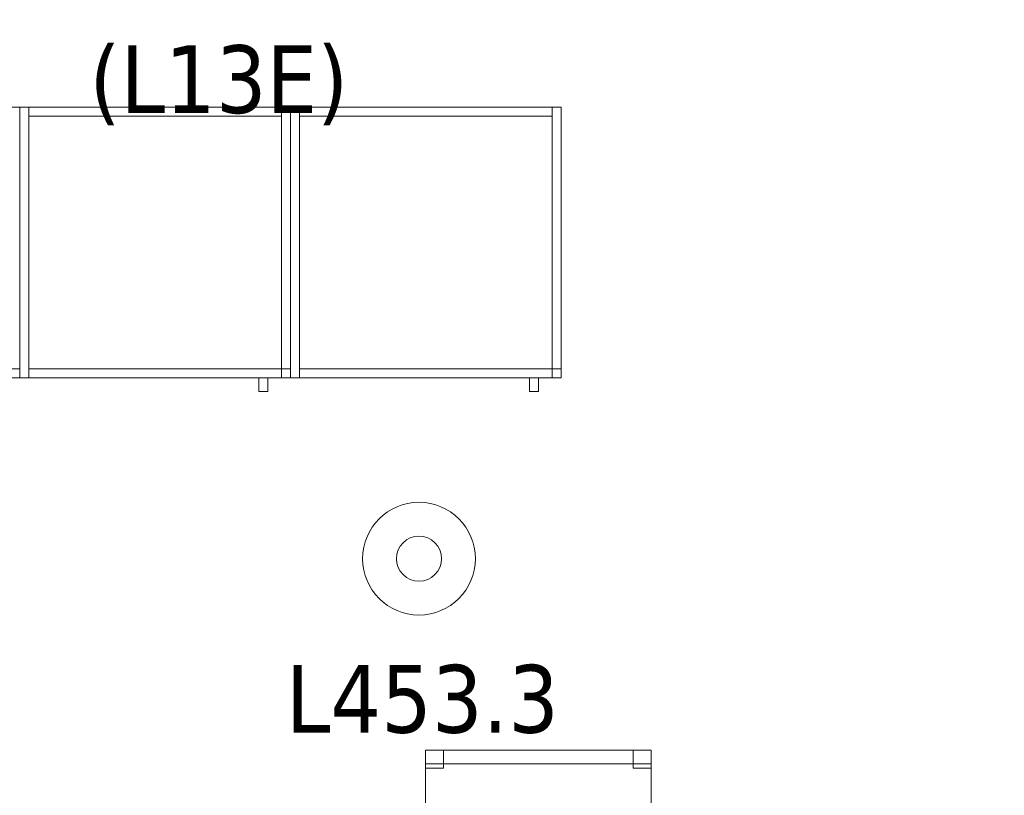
# Model space of a CAD drawing. Header units: metres. Extents: x 397.7 to 427.5, y 12.7 to 28.4.
# Tile 18 of 133: x 406.5 to 408.6, y 20.7 to 22.4. Entities that reach past the tile are written whole.
import ezdxf

# ---------------------------------------------------------------- set-up
doc = ezdxf.new("R2010")
doc.units = ezdxf.units.M
for name, color, linetype, lineweight in [('02_MOBILIARIO', 7, 'Continuous', 18), ('A-DETL-____-MBND', 7, 'Continuous', 18), ('A-DETL-GENF-OTLN', 7, 'Continuous', 18), ('A-WALL-____-MCUT', 7, 'Continuous', 25), ('A-WALL-____-OTLN', 7, 'Continuous', 25), ('E-LITE-EQPM-IDEN', 7, 'Continuous', 30), ('Mobiliario', 7, 'Continuous', 18)]:
    doc.layers.add(name, color=color, linetype=linetype, lineweight=lineweight)
doc.styles.add('Tahoma_4', font='tahoma.ttf', dxfattribs={"height": 0.15})

# ---------------------------------------------------------------- blocks, each defined once
blk = doc.blocks.new('Family - Evans P4-153701-07_ENLLUMENAT_P4')
at = {"layer": 'A-WALL-____-MCUT', "color": 253, "true_color": 0xaaaaaa}
for p, q in [((1.5874, 5.027), (1.578, 5.0297)), ((1.578, 5.0297), (1.578, 4.8736)), ((1.8484, 4.937), (1.5874, 5.027)), ((2.1042, 4.8335), (1.8484, 4.937)), ((1.578, 4.8736), (1.5423, 4.8839)), ((1.5423, 4.8839), (1.7957, 4.7965)), ((2.3543, 4.7168), (2.1042, 4.8335)), ((1.7957, 4.7965), (2.0443, 4.6959)), ((2.5979, 4.5871), (2.3543, 4.7168)), ((2.0443, 4.6959), (2.2873, 4.5825)), ((2.8344, 4.4448), (2.5979, 4.5871)), ((2.2873, 4.5825), (2.524, 4.4565)), ((2.524, 4.4565), (2.7538, 4.3183)), ((3.0632, 4.2904), (2.8344, 4.4448)), ((2.7538, 4.3183), (2.976, 4.1683)), ((3.2835, 4.1242), (3.0632, 4.2904)), ((2.976, 4.1683), (3.1901, 4.0068)), ((3.318, 4.0952), (3.2835, 4.1242)), ((3.318, 3.8993), (3.318, 4.0952)), ((3.1901, 4.0068), (3.318, 3.8993)), ((3.4341, 3.8018), (3.3954, 3.8344)), ((3.3954, 3.8344), (3.4323, 3.7999)), ((3.4323, 3.7999), (3.4341, 3.8018))]:
    blk.add_line(p, q, dxfattribs=at)
at = {"layer": 'A-WALL-____-OTLN', "color": 253, "true_color": 0xaaaaaa}
for p, q in [((1.578, 5.0297), (1.578, 4.8736)), ((1.5874, 5.027), (1.578, 5.0297)), ((1.8484, 4.937), (1.5874, 5.027)), ((2.1042, 4.8335), (1.8484, 4.937)), ((1.5423, 4.8839), (1.7957, 4.7965)), ((1.578, 4.8736), (1.5423, 4.8839)), ((2.3543, 4.7168), (2.1042, 4.8335)), ((1.7957, 4.7965), (2.0443, 4.6959)), ((2.5979, 4.5871), (2.3543, 4.7168)), ((2.0443, 4.6959), (2.2873, 4.5825)), ((2.8344, 4.4448), (2.5979, 4.5871)), ((2.2873, 4.5825), (2.524, 4.4565)), ((2.524, 4.4565), (2.7538, 4.3183)), ((3.0632, 4.2904), (2.8344, 4.4448)), ((2.7538, 4.3183), (2.976, 4.1683)), ((3.2835, 4.1242), (3.0632, 4.2904)), ((2.976, 4.1683), (3.1901, 4.0068)), ((3.318, 4.0952), (3.2835, 4.1242)), ((3.318, 3.8993), (3.318, 4.0952)), ((3.1901, 4.0068), (3.318, 3.8993)), ((3.4341, 3.8018), (3.3954, 3.8344)), ((3.3954, 3.8344), (3.4323, 3.7999)), ((3.4323, 3.7999), (3.4341, 3.8018))]:
    blk.add_line(p, q, dxfattribs=at)
blk = doc.blocks.new('Family - Cadira d_Oficina_P4-153769-07_ENLLUMENAT_P4')
at = {"layer": 'A-DETL-____-MBND', "color": 253, "true_color": 0xaaaaaa}
for p, q in [((0, 0.47), (0, 0.5)), ((0, 0.5), (0.5, 0.5)), ((0.5, 0.5), (0, 0.5)), ((0, 0.5), (0, 0.47)), ((0, 0), (0, 0.5)), ((0, 0.5), (0.5, 0.5)), ((0.5, 0.5), (0, 0.5)), ((0, 0.5), (0, 0)), ((0, 0.46), (0, 0.5)), ((0, 0.5), (0.04, 0.5)), ((0.04, 0.5), (0, 0.5)), ((0, 0.5), (0, 0.46)), ((0.04, 0.5), (0.04, 0.46)), ((0.04, 0.46), (0.04, 0.5)), ((0.46, 0.46), (0.46, 0.5)), ((0.46, 0.5), (0.5, 0.5)), ((0.5, 0.5), (0.46, 0.5)), ((0.46, 0.5), (0.46, 0.46)), ((0.5, 0.5), (0.5, 0.47)), ((0.5, 0.47), (0.5, 0.5)), ((0.5, 0.5), (0.5, 0)), ((0.5, 0), (0.5, 0.5)), ((0.5, 0.5), (0.5, 0.46)), ((0.5, 0.46), (0.5, 0.5)), ((0.5, 0.47), (0, 0.47)), ((0, 0.47), (0.5, 0.47)), ((0.04, 0.46), (0, 0.46)), ((0, 0.46), (0.04, 0.46)), ((0.5, 0.46), (0.46, 0.46)), ((0.46, 0.46), (0.5, 0.46)), ((0, 0), (0, 0.04)), ((0, 0.04), (0.04, 0.04)), ((0.04, 0.04), (0, 0.04)), ((0, 0.04), (0, 0)), ((0.04, 0.04), (0.04, 0)), ((0.04, 0), (0.04, 0.04)), ((0.46, 0), (0.46, 0.04)), ((0.46, 0.04), (0.5, 0.04)), ((0.5, 0.04), (0.46, 0.04)), ((0.46, 0.04), (0.46, 0)), ((0.5, 0.04), (0.5, 0)), ((0.5, 0), (0.5, 0.04)), ((0.5, 0), (0, 0)), ((0, 0), (0.5, 0)), ((0.04, 0), (0, 0)), ((0, 0), (0.04, 0)), ((0.5, 0), (0.46, 0)), ((0.46, 0), (0.5, 0))]:
    blk.add_line(p, q, dxfattribs=at)
blk = doc.blocks.new('Family - Armai 60x60x60_P4-153807-07_ENLLUMENAT_P4')
at = {"layer": '02_MOBILIARIO', "color": 253, "true_color": 0xaaaaaa}
for p, q in [((0, 0.03), (0, 0.63)), ((0, 0.63), (0, 0.03)), ((0, 0.63), (0.6, 0.63)), ((0.6, 0.63), (0, 0.63)), ((0, 0.03), (0, 0.63)), ((0, 0.63), (0.02, 0.63)), ((0.02, 0.63), (0.02, 0.61)), ((0.02, 0.63), (0.58, 0.63)), ((0.02, 0.63), (0.02, 0.03)), ((0.58, 0.63), (0.58, 0.61)), ((0.58, 0.03), (0.58, 0.63)), ((0.58, 0.63), (0.6, 0.63)), ((0.6, 0.63), (0.6, 0.03)), ((0.6, 0.63), (0.6, 0.03)), ((0.6, 0.03), (0.6, 0.63)), ((0.58, 0.61), (0.02, 0.61)), ((0.02, 0.05), (0.02, 0.03)), ((0.02, 0.05), (0.58, 0.05)), ((0.58, 0.03), (0.58, 0.05)), ((0.58, 0.05), (0.6, 0.05)), ((0.58, 0.05), (0.58, 0.03)), ((0.6, 0.03), (0.6, 0.05)), ((0.6, 0.03), (0, 0.03)), ((0, 0.03), (0.6, 0.03)), ((0, 0.03), (0.02, 0.03)), ((0.58, 0.03), (0.02, 0.03)), ((0.6, 0.03), (0.58, 0.03)), ((0.58, 0.03), (0.6, 0.03))]:
    blk.add_line(p, q, dxfattribs=at)
at = {"layer": 'Mobiliario', "color": 253, "true_color": 0xaaaaaa}
for p, q in [((0.02, 0.63), (0, 0.63)), ((0, 0.63), (0, 0.03)), ((0.02, 0.63), (0.02, 0.61)), ((0.58, 0.63), (0.02, 0.63)), ((0.02, 0.03), (0.02, 0.63)), ((0.58, 0.61), (0.58, 0.63)), ((0.6, 0.63), (0.58, 0.63)), ((0.58, 0.63), (0.58, 0.03)), ((0.6, 0.03), (0.6, 0.63)), ((0.02, 0.61), (0.58, 0.61)), ((0.02, 0.05), (0.02, 0.03)), ((0.58, 0.05), (0.02, 0.05)), ((0.6, 0.05), (0.58, 0.05)), ((0.58, 0.05), (0.58, 0.03)), ((0.58, 0.03), (0.58, 0.05)), ((0.6, 0.03), (0.6, 0.05)), ((0, 0.03), (0.02, 0.03)), ((0.02, 0.03), (0.58, 0.03)), ((0.58, 0.03), (0.6, 0.03)), ((0.58, 0.03), (0.6, 0.03))]:
    blk.add_line(p, q, dxfattribs=at)
blk = doc.blocks.new('Family - Armai 60x60x60_P4-153842-07_ENLLUMENAT_P4')
at = {"layer": '02_MOBILIARIO', "color": 253, "true_color": 0xaaaaaa}
for p, q in [((0, 0.03), (0, 0.63)), ((0, 0.63), (0.02, 0.63)), ((0, 0.03), (0, 0.63)), ((0, 0.63), (0, 0.03)), ((0, 0.63), (0.6, 0.63)), ((0.6, 0.63), (0, 0.63)), ((0.02, 0.63), (0.02, 0.03)), ((0.02, 0.63), (0.02, 0.61)), ((0.02, 0.63), (0.58, 0.63)), ((0.58, 0.03), (0.58, 0.63)), ((0.58, 0.63), (0.6, 0.63)), ((0.58, 0.63), (0.58, 0.61)), ((0.6, 0.63), (0.6, 0.03)), ((0.6, 0.63), (0.6, 0.03)), ((0.6, 0.03), (0.6, 0.63)), ((0.58, 0.61), (0.02, 0.61)), ((0.02, 0.05), (0.02, 0.03)), ((0.02, 0.05), (0.58, 0.05)), ((0.58, 0.05), (0.58, 0.03)), ((0.58, 0.03), (0.58, 0.05)), ((0.58, 0.05), (0.6, 0.05)), ((0.6, 0.03), (0.6, 0.05)), ((0, 0.03), (0.02, 0.03)), ((0.6, 0.03), (0, 0.03)), ((0, 0.03), (0.6, 0.03)), ((0.58, 0.03), (0.02, 0.03)), ((0.58, 0.03), (0.6, 0.03)), ((0.6, 0.03), (0.58, 0.03))]:
    blk.add_line(p, q, dxfattribs=at)
at = {"layer": 'Mobiliario', "color": 253, "true_color": 0xaaaaaa}
for p, q in [((0.02, 0.63), (0, 0.63)), ((0, 0.63), (0, 0.03)), ((0.02, 0.03), (0.02, 0.63)), ((0.02, 0.63), (0.02, 0.61)), ((0.58, 0.63), (0.02, 0.63)), ((0.6, 0.63), (0.58, 0.63)), ((0.58, 0.63), (0.58, 0.03)), ((0.58, 0.61), (0.58, 0.63)), ((0.6, 0.03), (0.6, 0.63)), ((0.02, 0.61), (0.58, 0.61)), ((0.02, 0.05), (0.02, 0.03)), ((0.58, 0.05), (0.02, 0.05)), ((0.58, 0.03), (0.58, 0.05)), ((0.6, 0.05), (0.58, 0.05)), ((0.58, 0.05), (0.58, 0.03)), ((0.6, 0.03), (0.6, 0.05)), ((0, 0.03), (0.02, 0.03)), ((0.02, 0.03), (0.58, 0.03)), ((0.58, 0.03), (0.6, 0.03)), ((0.58, 0.03), (0.6, 0.03))]:
    blk.add_line(p, q, dxfattribs=at)
blk = doc.blocks.new('Family - Armai 60x60x60_P4-153850-07_ENLLUMENAT_P4')
at = {"layer": 'A-DETL-____-MBND', "color": 253, "true_color": 0xaaaaaa}
for p, q in [((0, 0.03), (0, 0.63)), ((0, 0.63), (0.02, 0.63)), ((0, 0.63), (0.02, 0.63)), ((0, 0.63), (0, 0.03)), ((0, 0.03), (0, 0.63)), ((0, 0.63), (0, 0.03)), ((0, 0.63), (0.6, 0.63)), ((0.6, 0.63), (0, 0.63)), ((0, 0.03), (0, 0.63)), ((0, 0.63), (0, 0.03)), ((0, 0.63), (0.6, 0.63)), ((0.6, 0.63), (0, 0.63)), ((0.02, 0.63), (0.02, 0.03)), ((0.02, 0.03), (0.02, 0.63)), ((0.02, 0.61), (0.02, 0.63)), ((0.02, 0.63), (0.02, 0.61)), ((0.02, 0.63), (0.58, 0.63)), ((0.58, 0.63), (0.02, 0.63)), ((0.58, 0.03), (0.58, 0.63)), ((0.58, 0.63), (0.6, 0.63)), ((0.58, 0.63), (0.6, 0.63)), ((0.58, 0.63), (0.58, 0.03)), ((0.58, 0.63), (0.58, 0.61)), ((0.58, 0.63), (0.58, 0.61)), ((0.6, 0.63), (0.6, 0.03)), ((0.6, 0.03), (0.6, 0.63)), ((0.6, 0.63), (0.6, 0.03)), ((0.6, 0.03), (0.6, 0.63)), ((0.6, 0.63), (0.6, 0.03)), ((0.6, 0.03), (0.6, 0.63)), ((0.58, 0.61), (0.02, 0.61)), ((0.02, 0.61), (0.58, 0.61)), ((0.02, 0.03), (0.02, 0.05)), ((0.02, 0.05), (0.02, 0.03)), ((0.02, 0.05), (0.58, 0.05)), ((0.58, 0.05), (0.02, 0.05)), ((0.58, 0.03), (0.58, 0.05)), ((0.58, 0.05), (0.6, 0.05)), ((0.58, 0.03), (0.58, 0.05)), ((0.6, 0.05), (0.58, 0.05)), ((0.58, 0.05), (0.58, 0.03)), ((0.58, 0.05), (0.58, 0.03)), ((0.6, 0.05), (0.6, 0.03)), ((0.6, 0.03), (0.6, 0.05)), ((0.02, 0.03), (0, 0.03)), ((0, 0.03), (0.02, 0.03)), ((0.6, 0.03), (0, 0.03)), ((0, 0.03), (0.6, 0.03)), ((0.6, 0.03), (0, 0.03)), ((0, 0.03), (0.6, 0.03)), ((0.58, 0.03), (0.02, 0.03)), ((0.02, 0.03), (0.58, 0.03)), ((0.53, 0), (0.53, 0.03)), ((0.53, 0.03), (0.53, 0)), ((0.53, 0.03), (0.55, 0.03)), ((0.55, 0.03), (0.53, 0.03)), ((0.55, 0.03), (0.55, 0)), ((0.55, 0.03), (0.55, 0)), ((0.6, 0.03), (0.58, 0.03)), ((0.58, 0.03), (0.6, 0.03)), ((0.6, 0.03), (0.58, 0.03)), ((0.58, 0.03), (0.6, 0.03)), ((0.55, 0), (0.53, 0)), ((0.53, 0), (0.55, 0))]:
    blk.add_line(p, q, dxfattribs=at)
blk = doc.blocks.new('Family - Armai 60x60x60_P4-154062-07_ENLLUMENAT_P4')
at = {"layer": 'A-DETL-____-MBND', "color": 253, "true_color": 0xaaaaaa}
for p, q in [((0, 0.03), (0, 0.63)), ((0, 0.63), (0.02, 0.63)), ((0, 0.63), (0.02, 0.63)), ((0, 0.63), (0, 0.03)), ((0, 0.03), (0, 0.63)), ((0, 0.63), (0, 0.03)), ((0, 0.63), (0.6, 0.63)), ((0.6, 0.63), (0, 0.63)), ((0, 0.03), (0, 0.63)), ((0, 0.63), (0, 0.03)), ((0, 0.63), (0.6, 0.63)), ((0.6, 0.63), (0, 0.63)), ((0.02, 0.61), (0.02, 0.63)), ((0.02, 0.63), (0.02, 0.61)), ((0.02, 0.63), (0.58, 0.63)), ((0.58, 0.63), (0.02, 0.63)), ((0.02, 0.63), (0.02, 0.03)), ((0.02, 0.03), (0.02, 0.63)), ((0.58, 0.63), (0.58, 0.61)), ((0.58, 0.63), (0.58, 0.61)), ((0.58, 0.03), (0.58, 0.63)), ((0.58, 0.63), (0.6, 0.63)), ((0.58, 0.63), (0.6, 0.63)), ((0.58, 0.63), (0.58, 0.03)), ((0.6, 0.63), (0.6, 0.03)), ((0.6, 0.03), (0.6, 0.63)), ((0.6, 0.63), (0.6, 0.03)), ((0.6, 0.03), (0.6, 0.63)), ((0.6, 0.63), (0.6, 0.03)), ((0.6, 0.03), (0.6, 0.63)), ((0.58, 0.61), (0.02, 0.61)), ((0.02, 0.61), (0.58, 0.61)), ((0.02, 0.03), (0.02, 0.05)), ((0.02, 0.05), (0.02, 0.03)), ((0.02, 0.05), (0.58, 0.05)), ((0.58, 0.05), (0.02, 0.05)), ((0.58, 0.05), (0.58, 0.03)), ((0.58, 0.05), (0.58, 0.03)), ((0.58, 0.03), (0.58, 0.05)), ((0.58, 0.05), (0.6, 0.05)), ((0.58, 0.03), (0.58, 0.05)), ((0.6, 0.05), (0.58, 0.05)), ((0.6, 0.05), (0.6, 0.03)), ((0.6, 0.03), (0.6, 0.05)), ((0.02, 0.03), (0, 0.03)), ((0, 0.03), (0.02, 0.03)), ((0.6, 0.03), (0, 0.03)), ((0, 0.03), (0.6, 0.03)), ((0.6, 0.03), (0, 0.03)), ((0, 0.03), (0.6, 0.03)), ((0.58, 0.03), (0.02, 0.03)), ((0.02, 0.03), (0.58, 0.03)), ((0.53, 0), (0.53, 0.03)), ((0.53, 0.03), (0.53, 0)), ((0.53, 0.03), (0.55, 0.03)), ((0.55, 0.03), (0.53, 0.03)), ((0.55, 0.03), (0.55, 0)), ((0.55, 0.03), (0.55, 0)), ((0.6, 0.03), (0.58, 0.03)), ((0.58, 0.03), (0.6, 0.03)), ((0.6, 0.03), (0.58, 0.03)), ((0.58, 0.03), (0.6, 0.03)), ((0.55, 0), (0.53, 0)), ((0.53, 0), (0.55, 0))]:
    blk.add_line(p, q, dxfattribs=at)
blk = doc.blocks.new('Family - Armai 60x60x60_P4-154114-07_ENLLUMENAT_P4')
at = {"layer": '02_MOBILIARIO', "color": 253, "true_color": 0xaaaaaa}
for p, q in [((0, 0.03), (0, 0.63)), ((0, 0.63), (0.02, 0.63)), ((0, 0.03), (0, 0.63)), ((0, 0.63), (0, 0.03)), ((0, 0.63), (0.6, 0.63)), ((0.6, 0.63), (0, 0.63)), ((0.02, 0.63), (0.02, 0.03)), ((0.02, 0.63), (0.02, 0.61)), ((0.02, 0.63), (0.58, 0.63)), ((0.58, 0.63), (0.58, 0.61)), ((0.58, 0.03), (0.58, 0.63)), ((0.58, 0.63), (0.6, 0.63)), ((0.6, 0.63), (0.6, 0.03)), ((0.6, 0.03), (0.6, 0.63)), ((0.6, 0.63), (0.6, 0.03)), ((0.58, 0.61), (0.02, 0.61)), ((0.02, 0.05), (0.02, 0.03)), ((0.02, 0.05), (0.58, 0.05)), ((0.58, 0.03), (0.58, 0.05)), ((0.58, 0.05), (0.6, 0.05)), ((0.58, 0.05), (0.58, 0.03)), ((0.6, 0.03), (0.6, 0.05)), ((0, 0.03), (0.02, 0.03)), ((0.6, 0.03), (0, 0.03)), ((0, 0.03), (0.6, 0.03)), ((0.58, 0.03), (0.02, 0.03)), ((0.6, 0.03), (0.58, 0.03)), ((0.58, 0.03), (0.6, 0.03))]:
    blk.add_line(p, q, dxfattribs=at)
at = {"layer": 'Mobiliario', "color": 253, "true_color": 0xaaaaaa}
for p, q in [((0.02, 0.63), (0, 0.63)), ((0, 0.63), (0, 0.03)), ((0.02, 0.03), (0.02, 0.63)), ((0.02, 0.63), (0.02, 0.61)), ((0.58, 0.63), (0.02, 0.63)), ((0.58, 0.61), (0.58, 0.63)), ((0.6, 0.63), (0.58, 0.63)), ((0.58, 0.63), (0.58, 0.03)), ((0.6, 0.03), (0.6, 0.63)), ((0.02, 0.61), (0.58, 0.61)), ((0.02, 0.05), (0.02, 0.03)), ((0.58, 0.05), (0.02, 0.05)), ((0.6, 0.05), (0.58, 0.05)), ((0.58, 0.05), (0.58, 0.03)), ((0.58, 0.03), (0.58, 0.05)), ((0.6, 0.03), (0.6, 0.05)), ((0, 0.03), (0.02, 0.03)), ((0.02, 0.03), (0.58, 0.03)), ((0.58, 0.03), (0.6, 0.03)), ((0.58, 0.03), (0.6, 0.03))]:
    blk.add_line(p, q, dxfattribs=at)
blk = doc.blocks.new('Family - Armai 60x60x60_P4-154334-07_ENLLUMENAT_P4')
at = {"layer": 'A-DETL-____-MBND', "color": 253, "true_color": 0xaaaaaa}
for p, q in [((0, 0.03), (0, 0.63)), ((0, 0.63), (0, 0.03)), ((0, 0.63), (0.6, 0.63)), ((0.6, 0.63), (0, 0.63)), ((0, 0.03), (0, 0.63)), ((0, 0.63), (0.02, 0.63)), ((0, 0.63), (0.02, 0.63)), ((0, 0.63), (0, 0.03)), ((0, 0.03), (0, 0.63)), ((0, 0.63), (0, 0.03)), ((0, 0.63), (0.6, 0.63)), ((0.6, 0.63), (0, 0.63)), ((0.02, 0.61), (0.02, 0.63)), ((0.02, 0.63), (0.02, 0.61)), ((0.02, 0.63), (0.58, 0.63)), ((0.58, 0.63), (0.02, 0.63)), ((0.02, 0.63), (0.02, 0.03)), ((0.02, 0.03), (0.02, 0.63)), ((0.58, 0.03), (0.58, 0.63)), ((0.58, 0.63), (0.6, 0.63)), ((0.58, 0.63), (0.6, 0.63)), ((0.58, 0.63), (0.58, 0.03)), ((0.58, 0.63), (0.58, 0.61)), ((0.58, 0.63), (0.58, 0.61)), ((0.6, 0.63), (0.6, 0.03)), ((0.6, 0.03), (0.6, 0.63)), ((0.6, 0.63), (0.6, 0.03)), ((0.6, 0.03), (0.6, 0.63)), ((0.6, 0.63), (0.6, 0.03)), ((0.6, 0.03), (0.6, 0.63)), ((0.58, 0.61), (0.02, 0.61)), ((0.02, 0.61), (0.58, 0.61)), ((0.02, 0.03), (0.02, 0.05)), ((0.02, 0.05), (0.02, 0.03)), ((0.02, 0.05), (0.58, 0.05)), ((0.58, 0.05), (0.02, 0.05)), ((0.58, 0.03), (0.58, 0.05)), ((0.58, 0.05), (0.6, 0.05)), ((0.58, 0.03), (0.58, 0.05)), ((0.6, 0.05), (0.58, 0.05)), ((0.58, 0.05), (0.58, 0.03)), ((0.58, 0.05), (0.58, 0.03)), ((0.6, 0.05), (0.6, 0.03)), ((0.6, 0.03), (0.6, 0.05)), ((0.6, 0.03), (0, 0.03)), ((0, 0.03), (0.6, 0.03)), ((0.02, 0.03), (0, 0.03)), ((0, 0.03), (0.02, 0.03)), ((0.6, 0.03), (0, 0.03)), ((0, 0.03), (0.6, 0.03)), ((0.58, 0.03), (0.02, 0.03)), ((0.02, 0.03), (0.58, 0.03)), ((0.53, 0), (0.53, 0.03)), ((0.53, 0.03), (0.53, 0)), ((0.53, 0.03), (0.55, 0.03)), ((0.55, 0.03), (0.53, 0.03)), ((0.55, 0.03), (0.55, 0)), ((0.55, 0.03), (0.55, 0)), ((0.6, 0.03), (0.58, 0.03)), ((0.58, 0.03), (0.6, 0.03)), ((0.6, 0.03), (0.58, 0.03)), ((0.58, 0.03), (0.6, 0.03)), ((0.55, 0), (0.53, 0)), ((0.53, 0), (0.55, 0))]:
    blk.add_line(p, q, dxfattribs=at)
blk = doc.blocks.new('Family - Armai 60x60x60_P4-154414-07_ENLLUMENAT_P4')
at = {"layer": 'A-DETL-____-MBND', "color": 253, "true_color": 0xaaaaaa}
for p, q in [((0, 0.03), (0, 0.63)), ((0, 0.63), (0, 0.03)), ((0, 0.63), (0.6, 0.63)), ((0.6, 0.63), (0, 0.63)), ((0, 0.03), (0, 0.63)), ((0, 0.63), (0, 0.03)), ((0, 0.63), (0.6, 0.63)), ((0.6, 0.63), (0, 0.63)), ((0, 0.03), (0, 0.63)), ((0, 0.63), (0.02, 0.63)), ((0, 0.63), (0.02, 0.63)), ((0, 0.63), (0, 0.03)), ((0.02, 0.61), (0.02, 0.63)), ((0.02, 0.63), (0.02, 0.61)), ((0.02, 0.63), (0.58, 0.63)), ((0.58, 0.63), (0.02, 0.63)), ((0.02, 0.63), (0.02, 0.03)), ((0.02, 0.03), (0.02, 0.63)), ((0.58, 0.63), (0.58, 0.61)), ((0.58, 0.63), (0.58, 0.61)), ((0.58, 0.03), (0.58, 0.63)), ((0.58, 0.63), (0.6, 0.63)), ((0.58, 0.63), (0.6, 0.63)), ((0.58, 0.63), (0.58, 0.03)), ((0.6, 0.63), (0.6, 0.03)), ((0.6, 0.03), (0.6, 0.63)), ((0.6, 0.63), (0.6, 0.03)), ((0.6, 0.03), (0.6, 0.63)), ((0.6, 0.63), (0.6, 0.03)), ((0.6, 0.03), (0.6, 0.63)), ((0.58, 0.61), (0.02, 0.61)), ((0.02, 0.61), (0.58, 0.61)), ((0.02, 0.03), (0.02, 0.05)), ((0.02, 0.05), (0.02, 0.03)), ((0.02, 0.05), (0.58, 0.05)), ((0.58, 0.05), (0.02, 0.05)), ((0.58, 0.05), (0.58, 0.03)), ((0.58, 0.05), (0.58, 0.03)), ((0.58, 0.03), (0.58, 0.05)), ((0.58, 0.05), (0.6, 0.05)), ((0.58, 0.03), (0.58, 0.05)), ((0.6, 0.05), (0.58, 0.05)), ((0.6, 0.05), (0.6, 0.03)), ((0.6, 0.03), (0.6, 0.05)), ((0.6, 0.03), (0, 0.03)), ((0, 0.03), (0.6, 0.03)), ((0.6, 0.03), (0, 0.03)), ((0, 0.03), (0.6, 0.03)), ((0.02, 0.03), (0, 0.03)), ((0, 0.03), (0.02, 0.03)), ((0.58, 0.03), (0.02, 0.03)), ((0.02, 0.03), (0.58, 0.03)), ((0.53, 0), (0.53, 0.03)), ((0.53, 0.03), (0.53, 0)), ((0.53, 0.03), (0.55, 0.03)), ((0.55, 0.03), (0.53, 0.03)), ((0.55, 0.03), (0.55, 0)), ((0.55, 0.03), (0.55, 0)), ((0.6, 0.03), (0.58, 0.03)), ((0.58, 0.03), (0.6, 0.03)), ((0.6, 0.03), (0.58, 0.03)), ((0.58, 0.03), (0.6, 0.03)), ((0.55, 0), (0.53, 0)), ((0.53, 0), (0.55, 0))]:
    blk.add_line(p, q, dxfattribs=at)
blk = doc.blocks.new('Family - Armai 60x60x60_P4-154436-07_ENLLUMENAT_P4')
at = {"layer": 'A-DETL-____-MBND', "color": 253, "true_color": 0xaaaaaa}
for p, q in [((0, 0.03), (0, 0.63)), ((0, 0.63), (0.02, 0.63)), ((0, 0.63), (0.02, 0.63)), ((0, 0.63), (0, 0.03)), ((0, 0.03), (0, 0.63)), ((0, 0.63), (0, 0.03)), ((0, 0.63), (0.6, 0.63)), ((0.6, 0.63), (0, 0.63)), ((0, 0.03), (0, 0.63)), ((0, 0.63), (0, 0.03)), ((0, 0.63), (0.6, 0.63)), ((0.6, 0.63), (0, 0.63)), ((0.02, 0.61), (0.02, 0.63)), ((0.02, 0.63), (0.02, 0.61)), ((0.02, 0.63), (0.58, 0.63)), ((0.58, 0.63), (0.02, 0.63)), ((0.02, 0.63), (0.02, 0.03)), ((0.02, 0.03), (0.02, 0.63)), ((0.58, 0.63), (0.58, 0.61)), ((0.58, 0.63), (0.58, 0.61)), ((0.58, 0.03), (0.58, 0.63)), ((0.58, 0.63), (0.6, 0.63)), ((0.58, 0.63), (0.6, 0.63)), ((0.58, 0.63), (0.58, 0.03)), ((0.6, 0.63), (0.6, 0.03)), ((0.6, 0.03), (0.6, 0.63)), ((0.6, 0.63), (0.6, 0.03)), ((0.6, 0.03), (0.6, 0.63)), ((0.6, 0.63), (0.6, 0.03)), ((0.6, 0.03), (0.6, 0.63)), ((0.58, 0.61), (0.02, 0.61)), ((0.02, 0.61), (0.58, 0.61)), ((0.02, 0.03), (0.02, 0.05)), ((0.02, 0.05), (0.02, 0.03)), ((0.02, 0.05), (0.58, 0.05)), ((0.58, 0.05), (0.02, 0.05)), ((0.58, 0.03), (0.58, 0.05)), ((0.58, 0.05), (0.6, 0.05)), ((0.58, 0.03), (0.58, 0.05)), ((0.6, 0.05), (0.58, 0.05)), ((0.58, 0.05), (0.58, 0.03)), ((0.58, 0.05), (0.58, 0.03)), ((0.6, 0.05), (0.6, 0.03)), ((0.6, 0.03), (0.6, 0.05)), ((0.02, 0.03), (0, 0.03)), ((0, 0.03), (0.02, 0.03)), ((0.6, 0.03), (0, 0.03)), ((0, 0.03), (0.6, 0.03)), ((0.6, 0.03), (0, 0.03)), ((0, 0.03), (0.6, 0.03)), ((0.58, 0.03), (0.02, 0.03)), ((0.02, 0.03), (0.58, 0.03)), ((0.53, 0), (0.53, 0.03)), ((0.53, 0.03), (0.53, 0)), ((0.53, 0.03), (0.55, 0.03)), ((0.55, 0.03), (0.53, 0.03)), ((0.55, 0.03), (0.55, 0)), ((0.55, 0.03), (0.55, 0)), ((0.6, 0.03), (0.58, 0.03)), ((0.58, 0.03), (0.6, 0.03)), ((0.6, 0.03), (0.58, 0.03)), ((0.58, 0.03), (0.6, 0.03)), ((0.55, 0), (0.53, 0)), ((0.53, 0), (0.55, 0))]:
    blk.add_line(p, q, dxfattribs=at)
blk = doc.blocks.new('Family - Armai 60x60x60_P4-154519-07_ENLLUMENAT_P4')
at = {"layer": 'A-DETL-____-MBND', "color": 253, "true_color": 0xaaaaaa}
for p, q in [((0, 0.03), (0, 0.63)), ((0, 0.63), (0, 0.03)), ((0, 0.63), (0.6, 0.63)), ((0.6, 0.63), (0, 0.63)), ((0, 0.03), (0, 0.63)), ((0, 0.63), (0, 0.03)), ((0, 0.63), (0.6, 0.63)), ((0.6, 0.63), (0, 0.63)), ((0, 0.03), (0, 0.63)), ((0, 0.63), (0.02, 0.63)), ((0, 0.63), (0.02, 0.63)), ((0, 0.63), (0, 0.03)), ((0.02, 0.63), (0.02, 0.03)), ((0.02, 0.03), (0.02, 0.63)), ((0.02, 0.61), (0.02, 0.63)), ((0.02, 0.63), (0.02, 0.61)), ((0.02, 0.63), (0.58, 0.63)), ((0.58, 0.63), (0.02, 0.63)), ((0.58, 0.63), (0.58, 0.61)), ((0.58, 0.63), (0.58, 0.61)), ((0.58, 0.03), (0.58, 0.63)), ((0.58, 0.63), (0.6, 0.63)), ((0.58, 0.63), (0.6, 0.63)), ((0.58, 0.63), (0.58, 0.03)), ((0.6, 0.63), (0.6, 0.03)), ((0.6, 0.03), (0.6, 0.63)), ((0.6, 0.63), (0.6, 0.03)), ((0.6, 0.03), (0.6, 0.63)), ((0.6, 0.63), (0.6, 0.03)), ((0.6, 0.03), (0.6, 0.63)), ((0.58, 0.61), (0.02, 0.61)), ((0.02, 0.61), (0.58, 0.61)), ((0.02, 0.03), (0.02, 0.05)), ((0.02, 0.05), (0.02, 0.03)), ((0.02, 0.05), (0.58, 0.05)), ((0.58, 0.05), (0.02, 0.05)), ((0.58, 0.03), (0.58, 0.05)), ((0.58, 0.05), (0.6, 0.05)), ((0.58, 0.03), (0.58, 0.05)), ((0.6, 0.05), (0.58, 0.05)), ((0.58, 0.05), (0.58, 0.03)), ((0.58, 0.05), (0.58, 0.03)), ((0.6, 0.05), (0.6, 0.03)), ((0.6, 0.03), (0.6, 0.05)), ((0.6, 0.03), (0, 0.03)), ((0, 0.03), (0.6, 0.03)), ((0.6, 0.03), (0, 0.03)), ((0, 0.03), (0.6, 0.03)), ((0.02, 0.03), (0, 0.03)), ((0, 0.03), (0.02, 0.03)), ((0.58, 0.03), (0.02, 0.03)), ((0.02, 0.03), (0.58, 0.03)), ((0.53, 0), (0.53, 0.03)), ((0.53, 0.03), (0.53, 0)), ((0.53, 0.03), (0.55, 0.03)), ((0.55, 0.03), (0.53, 0.03)), ((0.55, 0.03), (0.55, 0)), ((0.55, 0.03), (0.55, 0)), ((0.6, 0.03), (0.58, 0.03)), ((0.58, 0.03), (0.6, 0.03)), ((0.6, 0.03), (0.58, 0.03)), ((0.58, 0.03), (0.6, 0.03)), ((0.55, 0), (0.53, 0)), ((0.53, 0), (0.55, 0))]:
    blk.add_line(p, q, dxfattribs=at)
blk = doc.blocks.new('LONDR55-XX_ZZ-ARQ-CAA-M3D-Londres55_ifc-1-07_ENLLUMENAT_P4')
at = {"layer": '02_MOBILIARIO', "color": 253, "lineweight": 18, "true_color": 0xaaaaaa}
for name, p in [('Family - Armai 60x60x60_P4-153842-07_ENLLUMENAT_P4', (405.8621, 21.5873)), ('Family - Armai 60x60x60_P4-154436-07_ENLLUMENAT_P4', (405.8621, 21.5873)), ('Family - Armai 60x60x60_P4-154519-07_ENLLUMENAT_P4', (405.8621, 21.5873)), ('Family - Armai 60x60x60_P4-153850-07_ENLLUMENAT_P4', (406.4621, 21.5873)), ('Family - Armai 60x60x60_P4-154114-07_ENLLUMENAT_P4', (406.4621, 21.5873)), ('Family - Armai 60x60x60_P4-154414-07_ENLLUMENAT_P4', (406.4621, 21.5873)), ('Family - Armai 60x60x60_P4-153807-07_ENLLUMENAT_P4', (407.0621, 21.5873)), ('Family - Armai 60x60x60_P4-154062-07_ENLLUMENAT_P4', (407.0621, 21.5873)), ('Family - Armai 60x60x60_P4-154334-07_ENLLUMENAT_P4', (407.0621, 21.5873)), ('Family - Cadira d_Oficina_P4-153769-07_ENLLUMENAT_P4', (407.3616, 20.2923))]:
    blk.add_blockref(name, p, dxfattribs=at)
at = {"layer": 'A-WALL-____-OTLN', "color": 253, "lineweight": 18, "true_color": 0xaaaaaa}
blk.add_blockref('Family - Evans P4-153701-07_ENLLUMENAT_P4', (406.1589, 18.3102), dxfattribs=at)
blk = doc.blocks.new('ZYR_06_02_02 Down Superficie - L 03-326956-07_ENLLUMENAT_P4')
at = {"layer": 'A-DETL-GENF-OTLN', "color": 92, "true_color": 0x00c400}
for radius in [0.125, 0.05]:
    blk.add_circle((0, 0), radius, dxfattribs=at)

msp = doc.modelspace()

# ---------------------------------------------------------------- block references
at = {"lineweight": 5}
msp.add_blockref('LONDR55-XX_ZZ-ARQ-CAA-M3D-Londres55_ifc-1-07_ENLLUMENAT_P4', (0, 0), dxfattribs=at)
at = {"layer": 'A-DETL-GENF-OTLN', "color": 92, "true_color": 0x00c400}
msp.add_blockref('ZYR_06_02_02 Down Superficie - L 03-326956-07_ENLLUMENAT_P4', (407.3471, 21.2166), dxfattribs=at)

# ---------------------------------------------------------------- texts
at = {"layer": 'E-LITE-EQPM-IDEN', "char_height": 0.15, "attachment_point": 1, "style": 'Tahoma_4'}
for s, insert, width in [('(L13E)', (406.6166, 22.3544), 0.705485), ('L453.3', (407.0521, 20.9811), 0.721519)]:
    msp.add_mtext(s, dxfattribs=dict(at, insert=insert, width=width))

doc.saveas('drawing.dxf')
